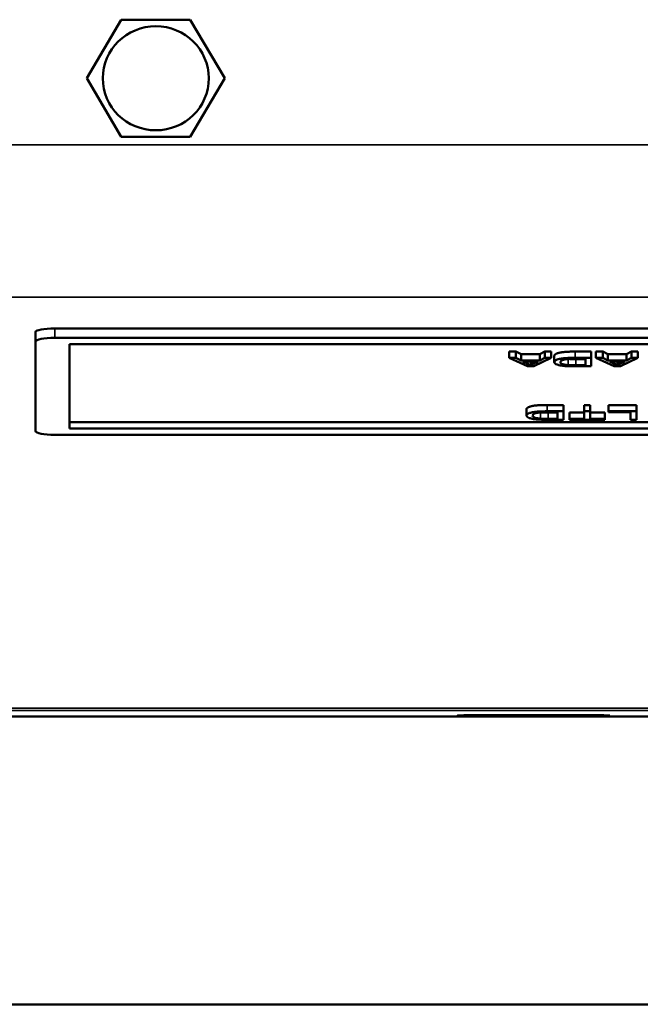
# Model space of a CAD drawing. Header units: inches. Extents: x 23.7 to 69.9, y 6 to 64.2.
# Tile 150 of 158: x 65.9 to 66.9, y 46 to 47.5. Entities that reach past the tile are written whole.
import ezdxf

# ---------------------------------------------------------------- set-up
doc = ezdxf.new("R2010")
doc.units = ezdxf.units.IN
doc.header["$MEASUREMENT"] = 0
doc.layers.add('Visible (ANSI)', color=7, linetype='Continuous', lineweight=50)
doc.layers.add('Visible Narrow (ANSI)', color=7, linetype='Continuous', lineweight=35)

msp = doc.modelspace()

# ---------------------------------------------------------------- linework, layer by layer
at = {"layer": 'Visible (ANSI)'}
for p, q in [((66.0346, 47.4569), (66.0886, 47.5487)), ((66.0886, 47.5487), (66.1966, 47.5487)), ((66.1966, 47.5487), (66.2506, 47.4569)), ((66.0346, 47.4569), (66.0886, 47.3651)), ((66.2506, 47.4569), (66.1966, 47.3651)), ((66.1966, 47.3651), (66.0886, 47.3651)), ((65.9542, 47.0594), (65.9542, 47.0447)), ((65.9842, 47.0651), (67.6242, 47.0651)), ((65.9542, 46.9041), (65.9542, 47.0447)), ((65.9842, 47.0504), (67.6242, 47.0504)), ((66.0073, 47.0403), (67.6012, 47.0403)), ((66.0073, 46.9085), (66.0073, 47.0403)), ((66.6962, 47.0288), (66.6962, 47.019)), ((66.6962, 47.0288), (66.7068, 47.0288)), ((66.7068, 47.0288), (66.7068, 47.019)), ((66.7068, 47.0288), (66.7149, 47.0248)), ((66.7443, 47.0248), (66.7519, 47.0288)), ((66.7519, 47.0288), (66.7519, 47.019)), ((66.7519, 47.0288), (66.7618, 47.0288)), ((66.7618, 47.0288), (66.7618, 47.019)), ((66.7995, 47.0288), (66.8248, 47.0288)), ((66.8248, 47.0288), (66.8248, 47.019)), ((66.8321, 47.0288), (66.8321, 47.019)), ((66.8321, 47.0288), (66.8427, 47.0288)), ((66.8427, 47.0288), (66.8427, 47.019)), ((66.8427, 47.0288), (66.8508, 47.0248)), ((66.8802, 47.0248), (66.8878, 47.0288)), ((66.8878, 47.0288), (66.8878, 47.019)), ((66.8878, 47.0288), (66.8977, 47.0288)), ((66.8977, 47.0288), (66.8977, 47.019)), ((66.7068, 47.019), (66.6962, 47.019)), ((66.6962, 47.019), (66.7248, 47.0057)), ((66.7149, 47.015), (66.7068, 47.019)), ((66.7149, 47.0248), (66.7149, 47.015)), ((66.7149, 47.0248), (66.7443, 47.0248)), ((66.7443, 47.015), (66.7149, 47.015)), ((66.7252, 47.0098), (66.7178, 47.0135)), ((66.7178, 47.0135), (66.7416, 47.0135)), ((66.7301, 47.0135), (66.7301, 47.0071)), ((66.7416, 47.0135), (66.7339, 47.0096)), ((66.7339, 47.0135), (66.7339, 47.0096)), ((66.7349, 47.0057), (66.7618, 47.019)), ((66.7443, 47.0248), (66.7443, 47.015)), ((66.7519, 47.019), (66.7443, 47.015)), ((66.7618, 47.019), (66.7519, 47.019)), ((66.7669, 47.0221), (66.7669, 47.0123)), ((66.8248, 47.019), (66.7995, 47.019)), ((66.8005, 47.0174), (66.8155, 47.0174)), ((66.8008, 47.0171), (66.8155, 47.0171)), ((66.8155, 47.0174), (66.8155, 47.0073)), ((66.8248, 47.0057), (66.8248, 47.019)), ((66.8427, 47.019), (66.8321, 47.019)), ((66.8321, 47.019), (66.8607, 47.0057)), ((66.8508, 47.015), (66.8427, 47.019)), ((66.8508, 47.0248), (66.8508, 47.015)), ((66.8508, 47.0248), (66.8802, 47.0248)), ((66.8802, 47.015), (66.8508, 47.015)), ((66.8611, 47.0098), (66.8537, 47.0135)), ((66.8537, 47.0135), (66.8775, 47.0135)), ((66.866, 47.0135), (66.866, 47.0071)), ((66.8775, 47.0135), (66.8697, 47.0096)), ((66.8697, 47.0135), (66.8697, 47.0096)), ((66.8708, 47.0057), (66.8977, 47.019)), ((66.8802, 47.0248), (66.8802, 47.015)), ((66.8878, 47.019), (66.8802, 47.015)), ((66.8977, 47.019), (66.8878, 47.019)), ((66.7248, 47.0057), (66.7349, 47.0057)), ((66.8007, 47.0057), (66.8248, 47.0057)), ((66.8155, 47.0073), (66.8008, 47.0073)), ((66.8607, 47.0057), (66.8708, 47.0057)), ((66.7233, 46.9384), (66.7233, 46.9286)), ((66.7559, 46.9451), (66.7812, 46.9451)), ((66.7812, 46.9353), (66.7559, 46.9353)), ((66.7812, 46.9451), (66.7812, 46.9353)), ((66.7812, 46.922), (66.7812, 46.9353)), ((66.8139, 46.9451), (66.8139, 46.9353)), ((66.8139, 46.9451), (66.8232, 46.9451)), ((66.8232, 46.9353), (66.8139, 46.9353)), ((66.8139, 46.9353), (66.8139, 46.9236)), ((66.8232, 46.9451), (66.8232, 46.9353)), ((66.8232, 46.9236), (66.8232, 46.9353)), ((66.852, 46.9451), (66.8957, 46.9451)), ((66.852, 46.9451), (66.852, 46.9353)), ((66.8957, 46.9353), (66.852, 46.9353)), ((66.852, 46.9353), (66.852, 46.9337)), ((66.8957, 46.9451), (66.8957, 46.9353)), ((66.8957, 46.922), (66.8957, 46.9353)), ((66.0073, 46.9183), (67.6012, 46.9183)), ((66.757, 46.9337), (66.772, 46.9337)), ((66.7571, 46.922), (66.7812, 46.922)), ((66.7572, 46.9334), (66.772, 46.9334)), ((66.772, 46.9236), (66.7572, 46.9236)), ((66.772, 46.9337), (66.772, 46.9236)), ((66.7907, 46.9334), (66.7907, 46.9236)), ((66.7907, 46.9334), (66.8139, 46.9334)), ((66.8139, 46.9236), (66.7907, 46.9236)), ((66.7907, 46.9236), (66.7907, 46.922)), ((66.7907, 46.922), (66.8462, 46.922)), ((66.8232, 46.9334), (66.8462, 46.9334)), ((66.8462, 46.9236), (66.8232, 46.9236)), ((66.8462, 46.9334), (66.8462, 46.9236)), ((66.8462, 46.922), (66.8462, 46.9236)), ((66.852, 46.9337), (66.8864, 46.9337)), ((66.8864, 46.9337), (66.8864, 46.922)), ((66.8864, 46.922), (66.8957, 46.922)), ((67.6012, 46.9085), (66.0073, 46.9085)), ((67.6242, 46.8984), (65.9842, 46.8984)), ((68.7447, 46.4571), (46.3247, 46.4571)), ((66.6223, 46.459), (66.6222, 46.4588)), ((66.6662, 46.4587), (66.6662, 46.4588)), ((66.6662, 46.4588), (66.6937, 46.4588)), ((66.6662, 46.4588), (66.6662, 46.4587)), ((66.6937, 46.4587), (66.6662, 46.4587)), ((66.7257, 46.459), (66.7257, 46.4592)), ((66.7257, 46.4592), (66.7437, 46.4592)), ((66.7257, 46.4584), (66.7257, 46.4586)), ((66.7437, 46.4584), (66.7257, 46.4584)), ((66.7437, 46.4592), (66.7437, 46.459)), ((66.7437, 46.4586), (66.7437, 46.4584)), ((66.7757, 46.4588), (66.8032, 46.4588)), ((66.8032, 46.4587), (66.7757, 46.4587)), ((66.8032, 46.4587), (66.8031, 46.4588)), ((66.8032, 46.4588), (66.8032, 46.4587)), ((66.847, 46.459), (66.8472, 46.4588)), ((46.1797, 46.0063), (68.8897, 46.0063))]:
    msp.add_line(p, q, dxfattribs=at)
for centre, major_axis, ratio in [((66.1426, 47.4569), (0.083, 0), 0.981793), ((66.7347, 46.4588), (0.119, 0), 0.00541), ((66.7347, 46.4588), (0.1125, 0), 0.00541)]:
    msp.add_ellipse(centre, major_axis=major_axis, ratio=ratio, dxfattribs=at)
for centre, major_axis, ratio, start_param, end_param in [((65.9842, 47.0594), (-0.03, 0), 0.189952, 4.712389, 6.283185), ((65.9842, 47.0447), (-0.03, 0), 0.189952, 4.712389, 6.283185), ((65.9842, 46.9041), (-0.03, 0), 0.189952, 0, 1.570796), ((66.6937, 46.459), (0.032, 0), 0.00541, 4.712389, 6.283185), ((66.6937, 46.4586), (0.032, 0), 0.00541, 0, 1.570796), ((66.7757, 46.459), (-0.032, 0), 0.00541, 0, 1.570796), ((66.7757, 46.4586), (-0.032, 0), 0.00541, 4.712389, 6.283185)]:
    msp.add_ellipse(centre, major_axis=major_axis, ratio=ratio, start_param=start_param, end_param=end_param, dxfattribs=at)
for points in [[(66.7669, 47.0221), (66.7669, 47.0236), (66.7706, 47.0259), (66.7764, 47.0275), (66.7834, 47.0283), (66.7931, 47.0288), (66.7995, 47.0288)], [(66.7909, 47.0172), (66.7945, 47.0171), (66.8008, 47.0171)], [(66.7233, 46.9384), (66.7233, 46.9399), (66.7271, 46.9422), (66.7329, 46.9438), (66.7398, 46.9446), (66.7496, 46.9451), (66.7559, 46.9451)], [(66.7473, 46.9335), (66.751, 46.9334), (66.7572, 46.9334)]]:
    msp.add_open_spline(points, degree=2, dxfattribs=at)
for points, knots in [([(66.7995, 47.019), (66.795, 47.019), (66.7891, 47.0189), (66.781, 47.0183), (66.7786, 47.018), (66.7743, 47.0171), (66.772, 47.0166), (66.7673, 47.0144), (66.7669, 47.0131), (66.7669, 47.0123)], [-0.1200795, -0.1200795, -0.1200795, -0.1200795, -0.0782796, -0.0782796, -0.0553638, -0.0553638, -0.0328697, -0.0328697, 0, 0, 0, 0]), ([(66.7669, 47.0123), (66.7669, 47.0116), (66.7672, 47.0109), (66.7687, 47.0095), (66.7698, 47.0089), (66.773, 47.0078), (66.7752, 47.0073), (66.7779, 47.0068)], [-0.07618913, -0.07618913, -0.07618913, -0.07618913, -0.05129348, -0.05129348, -0.02748299, -0.02748299, 0, 0, 0, 0]), ([(66.7764, 47.0122), (66.7764, 47.0128), (66.7766, 47.0134), (66.7779, 47.0147), (66.7788, 47.0151), (66.7805, 47.0158), (66.7818, 47.0162), (66.7834, 47.0165)], [-0.04322359, -0.04322359, -0.04322359, -0.04322359, -0.03115537, -0.03115537, -0.01763793, -0.01763793, 0, 0, 0, 0]), ([(66.7888, 47.0075), (66.7876, 47.0076), (66.7865, 47.0077), (66.7843, 47.008), (66.7834, 47.0082), (66.7811, 47.0087), (66.7795, 47.0091), (66.7769, 47.0105), (66.7764, 47.0113), (66.7764, 47.0122)], [-0.1050644, -0.1050644, -0.1050644, -0.1050644, -0.0860517, -0.0860517, -0.0659504, -0.0659504, -0.0354965, -0.0354965, 0, 0, 0, 0]), ([(66.7834, 47.0165), (66.7842, 47.0166), (66.7851, 47.0168), (66.7875, 47.017), (66.7888, 47.0171), (66.7926, 47.0173), (66.7964, 47.0174), (66.8005, 47.0174)], [-0.04708302, -0.04708302, -0.04708302, -0.04708302, -0.04035783, -0.04035783, -0.03126514, -0.03126514, 0, 0, 0, 0]), ([(66.7301, 47.0071), (66.7295, 47.0075), (66.7287, 47.0079), (66.7271, 47.0088), (66.7261, 47.0093), (66.7252, 47.0098)], [-0.03821039, -0.03821039, -0.03821039, -0.03821039, -0.02142386, -0.02142386, 0, 0, 0, 0]), ([(66.7339, 47.0096), (66.7331, 47.0092), (66.7323, 47.0088), (66.7311, 47.0079), (66.7305, 47.0075), (66.7301, 47.0071)], [-0.03539152, -0.03539152, -0.03539152, -0.03539152, -0.01755394, -0.01755394, 0, 0, 0, 0]), ([(66.7779, 47.0068), (66.7793, 47.0066), (66.7809, 47.0064), (66.7844, 47.0061), (66.7862, 47.006), (66.7882, 47.0059)], [-0.02936972, -0.02936972, -0.02936972, -0.02936972, -0.01506774, -0.01506774, 0, 0, 0, 0]), ([(66.7882, 47.0059), (66.7898, 47.0058), (66.7917, 47.0058), (66.7958, 47.0057), (66.7983, 47.0057), (66.8007, 47.0057)], [-0.03094406, -0.03094406, -0.03094406, -0.03094406, -0.01790256, -0.01790256, 0, 0, 0, 0]), ([(66.8008, 47.0073), (66.7985, 47.0073), (66.796, 47.0073), (66.792, 47.0074), (66.7902, 47.0074), (66.7888, 47.0075)], [-0.0269249, -0.0269249, -0.0269249, -0.0269249, -0.01152465, -0.01152465, 0, 0, 0, 0]), ([(66.866, 47.0071), (66.8654, 47.0075), (66.8646, 47.0079), (66.863, 47.0088), (66.862, 47.0093), (66.8611, 47.0098)], [-0.03821039, -0.03821039, -0.03821039, -0.03821039, -0.02142386, -0.02142386, 0, 0, 0, 0]), ([(66.8697, 47.0096), (66.869, 47.0092), (66.8682, 47.0088), (66.867, 47.0079), (66.8664, 47.0075), (66.866, 47.0071)], [-0.03539152, -0.03539152, -0.03539152, -0.03539152, -0.01755394, -0.01755394, 0, 0, 0, 0]), ([(66.7559, 46.9353), (66.7514, 46.9353), (66.7456, 46.9352), (66.7375, 46.9346), (66.7351, 46.9343), (66.7307, 46.9334), (66.7285, 46.9329), (66.7237, 46.9307), (66.7233, 46.9294), (66.7233, 46.9286)], [-0.1200795, -0.1200795, -0.1200795, -0.1200795, -0.0782796, -0.0782796, -0.0553638, -0.0553638, -0.0328697, -0.0328697, 0, 0, 0, 0]), ([(66.7233, 46.9286), (66.7233, 46.9279), (66.7237, 46.9272), (66.7252, 46.9258), (66.7263, 46.9252), (66.7294, 46.9241), (66.7316, 46.9236), (66.7344, 46.9231)], [-0.07618913, -0.07618913, -0.07618913, -0.07618913, -0.05129348, -0.05129348, -0.02748299, -0.02748299, 0, 0, 0, 0]), ([(66.7329, 46.9285), (66.7329, 46.9291), (66.7331, 46.9297), (66.7343, 46.931), (66.7352, 46.9314), (66.737, 46.9321), (66.7382, 46.9325), (66.7399, 46.9328)], [-0.04322359, -0.04322359, -0.04322359, -0.04322359, -0.03115537, -0.03115537, -0.01763793, -0.01763793, 0, 0, 0, 0]), ([(66.7453, 46.9238), (66.7441, 46.9239), (66.743, 46.924), (66.7408, 46.9243), (66.7398, 46.9245), (66.7376, 46.925), (66.736, 46.9254), (66.7334, 46.9268), (66.7329, 46.9276), (66.7329, 46.9285)], [-0.1050644, -0.1050644, -0.1050644, -0.1050644, -0.0860517, -0.0860517, -0.0659504, -0.0659504, -0.0354965, -0.0354965, 0, 0, 0, 0]), ([(66.7344, 46.9231), (66.7358, 46.9229), (66.7374, 46.9227), (66.7408, 46.9224), (66.7427, 46.9223), (66.7446, 46.9222)], [-0.02936972, -0.02936972, -0.02936972, -0.02936972, -0.01506774, -0.01506774, 0, 0, 0, 0]), ([(66.7399, 46.9328), (66.7407, 46.9329), (66.7416, 46.9331), (66.7439, 46.9333), (66.7453, 46.9334), (66.749, 46.9336), (66.7529, 46.9337), (66.757, 46.9337)], [-0.04708302, -0.04708302, -0.04708302, -0.04708302, -0.04035783, -0.04035783, -0.03126514, -0.03126514, 0, 0, 0, 0]), ([(66.7446, 46.9222), (66.7463, 46.9221), (66.7482, 46.9221), (66.7523, 46.922), (66.7548, 46.922), (66.7571, 46.922)], [-0.03094406, -0.03094406, -0.03094406, -0.03094406, -0.01790256, -0.01790256, 0, 0, 0, 0]), ([(66.7572, 46.9236), (66.7549, 46.9236), (66.7524, 46.9236), (66.7484, 46.9237), (66.7467, 46.9237), (66.7453, 46.9238)], [-0.0269249, -0.0269249, -0.0269249, -0.0269249, -0.01152465, -0.01152465, 0, 0, 0, 0])]:
    msp.add_open_spline(points, degree=3, knots=knots, dxfattribs=at)
for points, weights in [([(66.6944, 46.4588), (66.694, 46.4587), (66.6937, 46.4587)], [1.00324160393, 1.00168619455, 1]), ([(66.7257, 46.4586), (66.7257, 46.4586), (66.7257, 46.459)], [1, 1.00356940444, 1.00655275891]), ([(66.7437, 46.459), (66.7437, 46.4586), (66.7437, 46.4586)], [1.00655275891, 1.00356940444, 1]), ([(66.7757, 46.4587), (66.7753, 46.4587), (66.7749, 46.4588)], [1, 1.00168619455, 1.00324160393])]:
    msp.add_rational_spline(points, weights, degree=2, dxfattribs=at)
at = {"layer": 'Visible Narrow (ANSI)'}
for p, q in [((46.3247, 47.3526), (68.7447, 47.3526)), ((46.3247, 47.1138), (68.7447, 47.1138)), ((65.9842, 47.0504), (65.9842, 47.0651)), ((66.7995, 47.0288), (66.7995, 47.019)), ((66.7252, 47.0135), (66.7252, 47.0098)), ((66.7888, 47.0171), (66.7888, 47.0075)), ((66.8008, 47.0171), (66.8008, 47.0073)), ((66.8611, 47.0135), (66.8611, 47.0098)), ((66.7559, 46.9451), (66.7559, 46.9353)), ((66.7453, 46.9334), (66.7453, 46.9238)), ((66.7572, 46.9334), (66.7572, 46.9236)), ((46.3247, 46.4702), (68.7447, 46.4702)), ((46.3247, 46.4664), (68.7447, 46.4664))]:
    msp.add_line(p, q, dxfattribs=at)

doc.saveas('drawing.dxf')
